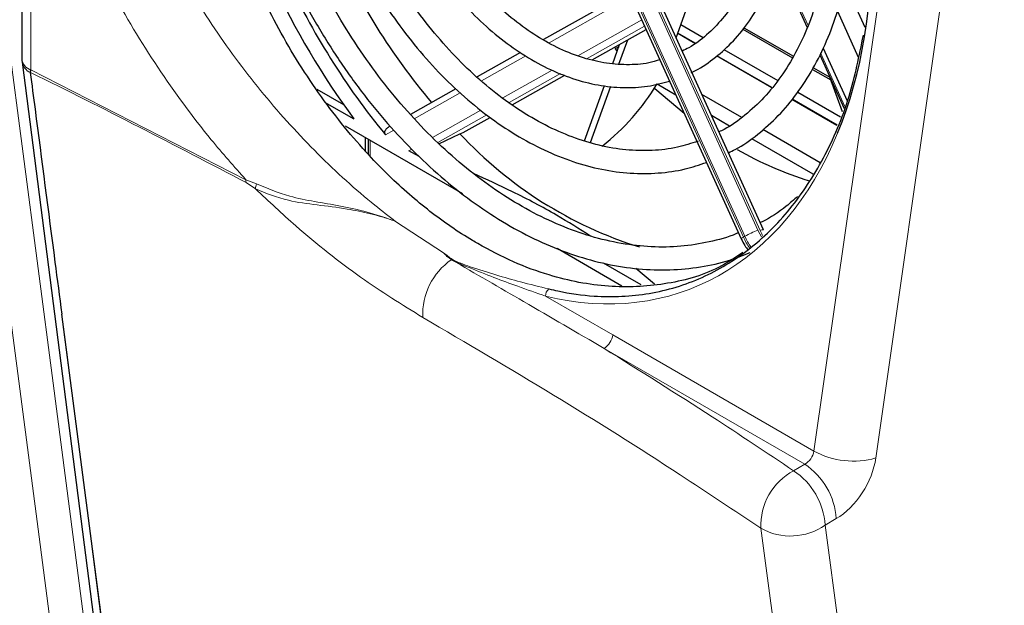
# Paper-space layout 'Blatt2' of a CAD drawing. Header units: millimetres. Extents: x 5 to 418, y 2 to 292.
# Tile 41 of 59: x 117 to 148, y 172 to 190. Entities that reach past the tile are written whole.
import ezdxf

# ---------------------------------------------------------------- set-up
doc = ezdxf.new("R2010")
doc.units = ezdxf.units.MM

psp = doc.layouts.new('Blatt2')

# ---------------------------------------------------------------- linework, layer by layer
at = {"color": 7, "linetype": 'Continuous', "lineweight": 18}
for p, q in [((141.855, 176.804), (145.898, 205.077)), ((147.845, 204.86), (143.803, 176.586)), ((135.225, 194.456), (140.09, 183.752)), ((140.159, 183.743), (135.28, 194.477)), ((134.767, 194.241), (139.632, 183.537)), ((139.679, 183.564), (134.814, 194.268)), ((117.207, 192.993), (117.207, 188.796)), ((140.719, 192.291), (141.671, 190.195)), ((135.716, 190.885), (133.519, 189.649)), ((134.418, 189.243), (136.433, 190.376)), ((136.525, 190.173), (134.715, 189.156)), ((138.109, 189.634), (137.565, 189.948)), ((132.786, 189.237), (131.391, 188.453)), ((140.528, 188.238), (138.791, 189.24)), ((142.064, 189.331), (142.827, 187.652)), ((117.207, 188.796), (123.975, 185.341)), ((132.058, 187.917), (133.617, 188.793)), ((133.879, 188.686), (132.256, 187.773)), ((130.718, 188.075), (129.271, 187.261)), ((142.578, 187.054), (141.162, 187.872)), ((129.851, 186.675), (131.374, 187.531)), ((131.557, 187.38), (130.013, 186.512)), ((128.63, 186.901), (128.369, 186.754)), ((127.881, 186.585), (127.881, 186.099)), ((129.106, 186.256), (129.198, 186.308)), ((123.975, 185.341), (124.311, 185.211)), ((124.274, 185.053), (123.98, 185.254)), ((128.687, 184.033), (130.194, 183.043)), ((139.632, 183.537), (139.679, 183.564)), ((133.408, 181.679), (135.521, 180.46)), ((135.521, 180.46), (141.855, 176.804)), ((141.562, 176.389), (135.249, 180.033)), ((141.212, 176.185), (141.562, 176.389)), ((142.557, 174.678), (142.207, 174.474))]:
    psp.add_line(p, q, dxfattribs=at)
at = {"color": 7, "linetype": 'Continuous', "lineweight": 25}
for p, q in [((140.262, 183.77), (135.384, 194.504)), ((134.698, 194.192), (139.563, 183.488)), ((116.923, 193.345), (116.923, 189.145)), ((140.696, 192.216), (141.643, 190.132)), ((143.468, 190.137), (142.825, 191.552)), ((135.33, 190.871), (133.339, 189.751)), ((137.516, 189.813), (137.876, 190.801)), ((142.591, 190.645), (143.249, 189.199)), ((134.878, 189.115), (136.573, 190.068)), ((137.667, 190.227), (138.367, 189.823)), ((139.615, 190.082), (141.178, 189.18)), ((139.651, 190.126), (141.207, 189.228)), ((135.717, 188.983), (135.994, 189.743)), ((138.115, 189.639), (137.568, 189.955)), ((135.519, 189.001), (135.737, 189.598)), ((135.708, 189.519), (135.595, 189.477)), ((135.665, 189.4), (135.595, 189.477)), ((139.022, 189.444), (140.715, 188.467)), ((142.141, 189.487), (142.898, 187.822)), ((132.614, 189.344), (131.251, 188.577)), ((140.532, 188.243), (138.797, 189.245)), ((142.035, 189.271), (142.8, 187.587)), ((116.93, 189.043), (119.698, 167.575)), ((141.808, 188.816), (142.385, 188.483)), ((141.835, 188.866), (142.355, 188.566)), ((117.187, 188.721), (117.187, 188.717)), ((132.359, 187.699), (134.016, 188.63)), ((142.754, 187.477), (142.354, 188.568)), ((126.205, 188.196), (127.046, 187.71)), ((130.587, 188.204), (129.153, 187.397)), ((134.633, 186.569), (135.265, 188.304)), ((134.817, 186.513), (135.462, 188.284)), ((136.918, 188.356), (137.505, 188.017)), ((139.58, 187.306), (138.326, 188.03)), ((142.581, 187.061), (141.166, 187.877)), ((141.346, 188.103), (142.691, 187.326)), ((126.525, 187.746), (127.375, 187.256)), ((130.808, 186.827), (131.66, 187.306)), ((138.626, 187.37), (139.195, 187.042)), ((127.099, 187.037), (130.791, 184.905)), ((142.052, 185.879), (140.246, 186.922)), ((127.739, 186.254), (127.739, 186.667)), ((127.822, 186.619), (127.822, 186.163)), ((130.05, 186.474), (130.71, 186.79)), ((130.71, 186.79), (130.808, 186.827)), ((139.887, 186.642), (141.82, 185.526)), ((129.423, 186.074), (129.106, 186.256)), ((133.768, 183.186), (135.808, 182.009)), ((136.418, 182.035), (135.229, 182.722)), ((136.837, 182.053), (136.25, 182.553)), ((119.999, 167.245), (118.179, 181.116))]:
    psp.add_line(p, q, dxfattribs=at)
at = {"color": 7, "linetype": 'Continuous', "lineweight": 18, "flags": 128}
for points in [[(118.257, 168.042), (118.098, 169.254), (117.463, 174.104), (115.424, 189.683)], [(116.487, 189.768), (117.904, 178.944), (119.319, 168.127)], [(140.09, 183.752), (140.146, 183.64), (140.198, 183.55)], [(140.239, 183.59), (140.208, 183.645), (140.159, 183.743)], [(118.179, 181.116), (118.179, 181.116), (118.333, 179.915), (118.953, 175.11), (119.965, 167.262)], [(142.877, 154.129), (142.601, 156.202), (141.479, 164.632), (140.182, 174.375)], [(142.207, 174.474), (143.928, 161.546), (144.916, 154.13)]]:
    psp.add_lwpolyline(points, dxfattribs=at)
at = {"color": 7, "linetype": 'Continuous', "lineweight": 25, "flags": 128}
psp.add_lwpolyline([(137.768, 187.423), (136.844, 188.207), (136.831, 188.219)], dxfattribs=at)
at = {"color": 7, "linetype": 'Continuous', "lineweight": 25}
for centre, radius, start, end in [((146.171, 201.497), 21.351, 204.2967, 220.0085), ((147.286, 201.962), 24.753, 204.7722, 216.4497), ((146.466, 201.598), 23.407, 204.8198, 219.3611), ((117.723, 189.145), 0.8, 180, 187.3469), ((130.755, 192.06), 7.187, 308.0907, 328.9925), ((140.255, 195.664), 13.032, 222.9137, 252.6022), ((144.964, 195.91), 11.089, 240.1106, 252.9726)]:
    psp.add_arc(centre, radius, start, end, dxfattribs=at)
at = {"color": 7, "linetype": 'Continuous', "lineweight": 18}
for centre, radius, start, end in [((117.343, 189.193), 0.423, 186.5106, 250.6546), ((117.367, 189.124), 0.444, 190.5077, 246.1713), ((124.676, 185.34), 0.701, 179.8656, 187.0535), ((125.05, 184.956), 0.782, 160.9119, 172.8343), ((139.684, 183.393), 0.154, 109.8706, 141.8219), ((141.599, 184.431), 2.161, 204.4452, 215.0872), ((141.298, 180.578), 3.397, 110.8453, 118.4749), ((141.646, 184.458), 2.161, 204.4458, 214.7081), ((140.253, 183.593), 0.177, 86.928, 122.0418), ((131.65, 181.098), 2.11, 124.987, 182.4468), ((133.668, 181.7), 0.261, 127.5109, 184.7398), ((134.9, 180.556), 0.629, 303.7397, 351.2306), ((143.093, 179.066), 2.579, 241.3146, 285.9647), ((140.331, 174.528), 2.231, 3.8373, 56.5126), ((142.148, 174.455), 1.967, 118.3918, 182.3053), ((139.981, 174.325), 2.231, 3.8373, 56.5126), ((141.116, 176.033), 1.903, 240.5864, 304.9791)]:
    psp.add_arc(centre, radius, start, end, dxfattribs=at)
at = {"color": 7, "linetype": 'Continuous', "lineweight": 25}
psp.add_ellipse((132.565, 196.569), major_axis=(-5.205, 14.733), ratio=0.666548, start_param=3.779944, end_param=5.691905, dxfattribs=at)
at = {"color": 7, "linetype": 'Continuous', "lineweight": 18}
for centre, major_axis, ratio, start_param, end_param in [((132.565, 196.569), (-5.205, 14.733), 0.666548, 2.730094, 3.779944), ((141.555, 176.712), (0.225, 0.331), 0.620653, 3.99544, 5.369014), ((142.527, 176.131), (0.924, 1.545), 0.587369, 3.958636, 5.33221)]:
    psp.add_ellipse(centre, major_axis=major_axis, ratio=ratio, start_param=start_param, end_param=end_param, dxfattribs=at)
at = {"color": 7, "linetype": 'Continuous', "lineweight": 25}
for points, knots in [([(131.273, 183.332), (131.216, 183.365), (130.933, 183.53), (130.204, 184), (129.1, 184.856), (127.715, 186.201), (126.307, 187.93), (124.98, 190.043), (123.872, 192.361), (123.029, 194.79), (122.461, 197.305), (122.196, 199.807), (122.242, 202.256), (122.604, 204.545), (123.278, 206.641), (124.242, 208.43), (125.412, 209.876), (126.348, 210.505), (126.794, 210.804)], [0, 0, 0, 0, 0.00666, 0.033311, 0.086696, 0.140978, 0.210888, 0.282824, 0.35284, 0.424829, 0.495875, 0.568926, 0.640947, 0.715027, 0.787542, 0.862171, 0.934463, 1, 1, 1, 1]), ([(139.161, 186.193), (139.232, 186.226), (139.56, 186.378), (140.092, 186.762), (140.745, 187.344), (141.327, 188.038), (141.837, 188.826), (142.268, 189.703), (142.616, 190.66), (142.877, 191.686), (143.048, 192.771), (143.127, 193.903), (143.115, 195.071), (143.011, 196.26), (142.815, 197.461), (142.534, 198.66), (142.159, 199.841), (141.86, 200.662), (141.665, 201.072), (141.647, 201.111)], [0, 0, 0, 0, 0.01793, 0.082056, 0.146291, 0.210735, 0.275431, 0.340362, 0.405477, 0.470715, 0.536024, 0.601362, 0.666702, 0.732031, 0.797347, 0.862651, 0.927949, 0.993247, 1, 1, 1, 1]), ([(141.012, 200.754), (141.125, 200.49), (141.396, 199.86), (141.735, 198.824), (142.037, 197.668), (142.25, 196.506), (142.376, 195.354), (142.413, 194.224), (142.36, 193.129), (142.219, 192.08), (141.991, 191.09), (141.68, 190.17), (141.29, 189.328), (140.825, 188.574), (140.291, 187.913), (139.689, 187.363), (139.209, 187.008), (138.918, 186.874), (138.863, 186.848)], [0, 0, 0, 0, 0.047851, 0.11473, 0.181602, 0.248457, 0.315286, 0.382085, 0.44885, 0.515585, 0.582299, 0.64901, 0.715752, 0.782581, 0.849576, 0.916832, 0.984428, 1, 1, 1, 1]), ([(137.991, 188.719), (138.007, 188.726), (138.253, 188.826), (138.683, 189.129), (139.265, 189.629), (139.775, 190.245), (140.211, 190.952), (140.568, 191.747), (140.839, 192.617), (141.022, 193.552), (141.113, 194.537), (141.111, 195.56), (141.017, 196.605), (140.834, 197.66), (140.558, 198.708), (140.273, 199.567), (140.052, 200.058), (139.98, 200.218)], [0, 0, 0, 0, 0.005043, 0.077567, 0.15019, 0.223125, 0.296468, 0.370192, 0.444203, 0.518389, 0.592661, 0.666953, 0.741233, 0.815493, 0.889737, 0.963975, 1, 1, 1, 1]), ([(139.365, 199.828), (139.453, 199.622), (139.678, 199.097), (139.952, 198.217), (140.191, 197.21), (140.34, 196.203), (140.401, 195.213), (140.374, 194.254), (140.258, 193.341), (140.056, 192.487), (139.773, 191.705), (139.413, 191.004), (138.982, 190.393), (138.482, 189.888), (138.054, 189.553), (137.778, 189.426), (137.706, 189.393)], [0, 0, 0, 0, 0.049422, 0.126349, 0.203259, 0.280132, 0.356955, 0.433719, 0.510424, 0.587089, 0.663746, 0.740464, 0.817367, 0.894628, 0.97244, 1, 1, 1, 1]), ([(137.004, 189.118), (136.888, 189.082), (136.554, 188.981), (135.962, 188.946), (135.242, 189.004), (134.506, 189.188), (133.768, 189.489), (133.037, 189.903), (132.324, 190.424), (131.64, 191.045), (130.993, 191.757), (130.396, 192.551), (129.864, 193.387), (129.568, 193.981), (129.426, 194.266)], [0, 0, 0, 0, 0.047587, 0.136648, 0.22521, 0.313094, 0.400389, 0.487289, 0.573972, 0.660565, 0.747135, 0.833716, 0.920325, 1, 1, 1, 1]), ([(128.791, 193.919), (128.954, 193.598), (129.281, 192.955), (129.859, 192.061), (130.491, 191.233), (131.177, 190.488), (131.906, 189.835), (132.669, 189.282), (133.457, 188.839), (134.257, 188.511), (135.059, 188.304), (135.85, 188.225), (136.608, 188.259), (137.081, 188.384), (137.31, 188.444)], [0, 0, 0, 0, 0.083874, 0.167781, 0.251735, 0.335746, 0.419817, 0.503931, 0.588033, 0.672031, 0.755798, 0.839184, 0.922073, 1, 1, 1, 1]), ([(138.208, 186.556), (137.993, 186.486), (137.528, 186.334), (136.766, 186.246), (135.942, 186.264), (135.099, 186.407), (134.247, 186.668), (133.396, 187.046), (132.555, 187.536), (131.732, 188.133), (130.937, 188.831), (130.179, 189.622), (129.465, 190.498), (128.806, 191.45), (128.233, 192.408), (127.915, 193.069), (127.77, 193.37)], [0, 0, 0, 0, 0.063611, 0.137705, 0.211571, 0.285085, 0.358246, 0.431126, 0.503819, 0.576405, 0.648942, 0.721465, 0.793991, 0.866532, 0.939091, 1, 1, 1, 1]), ([(127.165, 192.967), (127.193, 192.903), (127.389, 192.461), (127.823, 191.685), (128.465, 190.656), (129.174, 189.699), (129.935, 188.819), (130.743, 188.028), (131.589, 187.333), (132.465, 186.742), (133.361, 186.261), (134.268, 185.896), (135.176, 185.652), (136.075, 185.531), (136.954, 185.537), (137.76, 185.647), (138.25, 185.813), (138.472, 185.888)], [0, 0, 0, 0, 0.012203, 0.083781, 0.155377, 0.227, 0.298654, 0.37034, 0.442056, 0.513785, 0.58549, 0.657124, 0.728617, 0.799892, 0.870886, 0.941577, 1, 1, 1, 1]), ([(139.478, 183.676), (139.456, 183.666), (139.164, 183.529), (138.558, 183.375), (137.666, 183.227), (136.739, 183.213), (135.792, 183.318), (134.831, 183.545), (133.867, 183.889), (132.906, 184.349), (131.957, 184.92), (131.027, 185.598), (130.126, 186.377), (129.26, 187.25), (128.437, 188.211), (127.664, 189.25), (126.951, 190.36), (126.375, 191.375), (126.069, 192.035), (125.952, 192.286)], [0, 0, 0, 0, 0.005168, 0.069601, 0.134058, 0.198393, 0.262529, 0.326446, 0.39017, 0.453747, 0.517225, 0.580646, 0.644039, 0.707423, 0.770808, 0.834202, 0.897607, 0.961023, 1, 1, 1, 1]), ([(125.323, 191.932), (125.396, 191.77), (125.661, 191.187), (126.193, 190.23), (126.911, 189.074), (127.695, 187.989), (128.533, 186.979), (129.419, 186.055), (130.346, 185.223), (131.307, 184.491), (132.294, 183.865), (133.298, 183.351), (134.312, 182.953), (135.326, 182.675), (136.331, 182.52), (137.32, 182.487), (138.281, 182.583), (139.128, 182.766), (139.632, 182.97), (139.844, 183.056)], [0, 0, 0, 0, 0.023918, 0.086124, 0.148342, 0.210575, 0.272826, 0.335097, 0.397386, 0.459689, 0.521991, 0.58427, 0.646497, 0.708632, 0.770634, 0.832465, 0.894106, 0.955572, 1, 1, 1, 1]), ([(133.509, 181.907), (133.604, 181.885), (134.082, 181.773), (135.153, 181.627), (136.7, 181.7), (138.344, 182.197), (139.84, 183.098), (141.134, 184.366), (142.199, 185.997), (142.994, 187.839), (143.278, 189.238), (143.411, 189.891)], [0, 0, 0, 0, 0.0202405, 0.1013095, 0.2290377, 0.3604591, 0.4881745, 0.6194676, 0.7494508, 0.8831067, 1, 1, 1, 1]), ([(117.203, 188.794), (117.202, 188.793), (117.199, 188.791), (117.195, 188.779), (117.189, 188.756), (117.188, 188.735), (117.187, 188.721)], [0, 0, 0, 0, 0.046458, 0.185139, 0.466105, 1, 1, 1, 1]), ([(117.187, 188.717), (117.237, 188.332), (117.496, 186.344), (117.826, 183.811), (118.107, 181.662), (118.179, 181.116)], [0, 0, 0, 0, 0.152111, 0.784725, 1, 1, 1, 1]), ([(128.369, 186.754), (128.362, 186.764), (128.348, 186.786), (128.342, 186.825), (128.349, 186.87), (128.378, 186.928), (128.436, 186.99), (128.491, 187.021), (128.519, 187.037)], [0, 0, 0, 0, 0.108774, 0.21796, 0.319466, 0.478111, 0.736082, 1, 1, 1, 1]), ([(134.822, 183.567), (134.47, 183.789), (133.701, 184.275), (132.464, 184.933), (131.552, 185.348), (131.141, 185.535)], [0, 0, 0, 0, 0.316699, 0.692131, 1, 1, 1, 1]), ([(141.341, 184.816), (141.222, 184.712), (140.872, 184.404), (140.473, 184.135), (140.182, 184.002), (140.161, 183.992)], [0, 0, 0, 0, 0.321579, 0.951307, 1, 1, 1, 1]), ([(139.563, 183.488), (139.598, 183.412), (139.657, 183.287), (139.744, 183.182), (139.779, 183.14)], [0, 0, 0, 0, 0.600885, 1, 1, 1, 1]), ([(139.612, 183.05), (139.361, 182.884), (138.606, 182.386), (137.177, 182.011), (135.382, 181.916), (133.773, 182.229), (132.391, 182.731), (131.647, 183.131), (131.273, 183.332)], [0, 0, 0, 0, 0.107933, 0.324426, 0.531511, 0.744766, 0.871686, 1, 1, 1, 1]), ([(130.346, 182.9), (130.298, 182.943), (130.246, 182.989), (130.198, 183.038), (130.194, 183.043)], [0, 0, 0, 0, 0.904882, 1, 1, 1, 1]), ([(130.44, 182.827), (130.437, 182.829), (130.405, 182.854), (130.374, 182.878), (130.346, 182.9)], [0, 0, 0, 0, 0.100587, 1, 1, 1, 1])]:
    psp.add_open_spline(points, degree=3, knots=knots, dxfattribs=at)
at = {"color": 7, "linetype": 'Continuous', "lineweight": 18}
for points, knots in [([(119.305, 198.869), (119.438, 198.216), (119.725, 196.804), (120.52, 194.582), (121.612, 192.282), (122.963, 190.068), (124.514, 187.992), (126.222, 186.121), (127.64, 184.834), (128.47, 184.199), (128.687, 184.033)], [0, 0, 0, 0, 0.11921, 0.257409, 0.39561, 0.5342, 0.672791, 0.811711, 0.95063, 1, 1, 1, 1]), ([(123.975, 185.341), (123.607, 185.756), (122.625, 186.865), (121.166, 188.858), (119.694, 191.3), (118.507, 193.839), (117.643, 196.293), (117.332, 197.852), (117.187, 198.574)], [0, 0, 0, 0, 0.10958, 0.292634, 0.475694, 0.658699, 0.841707, 1, 1, 1, 1]), ([(117.203, 188.794), (117.204, 188.794), (117.205, 188.795), (117.206, 188.796), (117.207, 188.796)], [0, 0, 0, 0, 0.489794, 1, 1, 1, 1]), ([(123.98, 185.254), (121.746, 186.42), (119.504, 187.591), (117.195, 188.717), (117.187, 188.721)], [0, 0, 0, 0, 0.996385, 1, 1, 1, 1]), ([(129.541, 181.008), (128.89, 181.412), (127.567, 182.23), (125.782, 183.647), (124.696, 184.66), (124.274, 185.053)], [0, 0, 0, 0, 0.37252, 0.756106, 1, 1, 1, 1]), ([(128.687, 184.033), (128.664, 184.041), (128.522, 184.092), (128.259, 184.177), (127.775, 184.309), (127.085, 184.444), (126.203, 184.551), (125.204, 184.678), (124.609, 184.918), (124.274, 185.053)], [0, 0, 0, 0, 0.015517, 0.093502, 0.171313, 0.325879, 0.527948, 0.734019, 1, 1, 1, 1]), ([(124.311, 185.211), (124.652, 185.07), (125.456, 184.738), (126.957, 184.549), (128.104, 184.254), (128.664, 184.041), (128.687, 184.033)], [0, 0, 0, 0, 0.263111, 0.619647, 0.984219, 1, 1, 1, 1]), ([(130.194, 183.043), (130.282, 182.972), (130.513, 182.787), (131.387, 182.48), (132.435, 182.167), (133.215, 181.978), (133.509, 181.907)], [0, 0, 0, 0, 0.101913, 0.267715, 0.723552, 1, 1, 1, 1]), ([(133.408, 181.679), (133.117, 181.78), (132.346, 182.049), (131.329, 182.437), (130.573, 182.756), (130.375, 182.882), (130.346, 182.9)], [0, 0, 0, 0, 0.294383, 0.781654, 0.968012, 1, 1, 1, 1]), ([(135.249, 180.033), (134.406, 180.526), (132.807, 181.459), (131.199, 182.388), (130.44, 182.827)], [0, 0, 0, 0, 0.527502, 1, 1, 1, 1]), ([(140.182, 174.375), (139.338, 174.938), (137.208, 176.36), (133.68, 178.583), (130.921, 180.199), (129.541, 181.008)], [0, 0, 0, 0, 0.246691, 0.623184, 1, 1, 1, 1]), ([(135.249, 180.033), (136.391, 179.32), (138.415, 178.056), (140.364, 176.752), (141.212, 176.185)], [0, 0, 0, 0, 0.564819, 1, 1, 1, 1])]:
    psp.add_open_spline(points, degree=3, knots=knots, dxfattribs=at)

doc.saveas('drawing.dxf')
